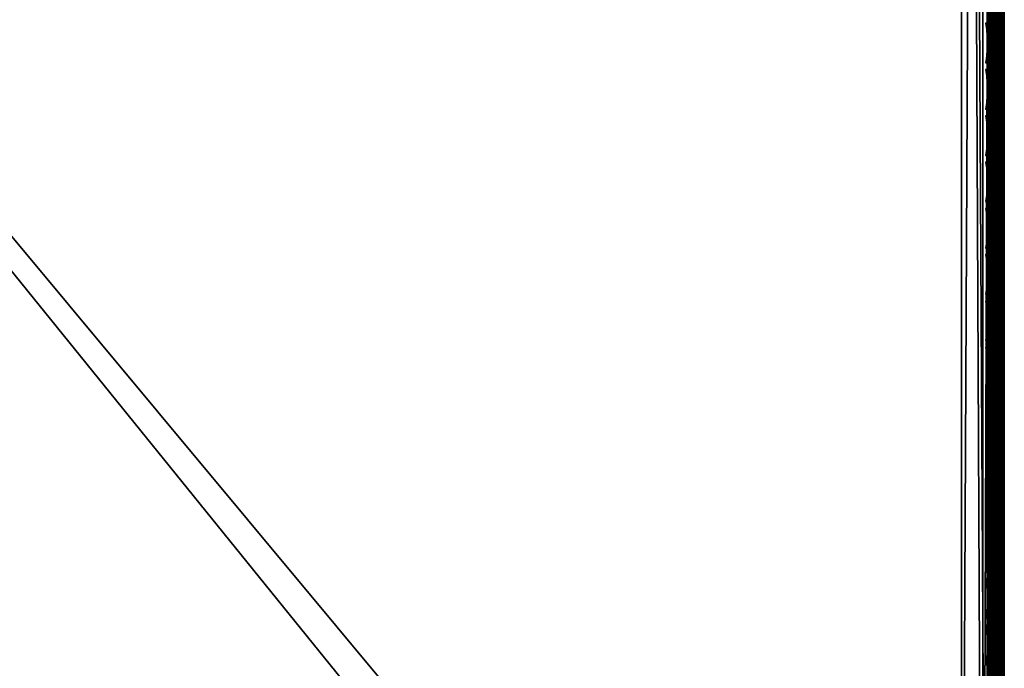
# Model space of a CAD drawing. Header units: inches. Extents: x 0 to 23, y -28 to 0.
# Tile 17 of 108: x 17.2 to 23, y -23.4 to -19.6. Entities that reach past the tile are written whole.
import ezdxf

# ---------------------------------------------------------------- set-up
doc = ezdxf.new("R2010")
doc.units = ezdxf.units.IN
doc.header["$LTSCALE"] = 0.03937
doc.header["$MEASUREMENT"] = 0
for name, color, linetype in [('A-FURN-3-ST', 151, 'Continuous'), ('A-FURN-3-ST-SEAM', 250, 'Continuous'), ('A-FURN-3-STITCH', 15, 'Continuous')]:
    doc.layers.add(name, color=color, linetype=linetype)
doc.layers.add('A-FURN-3-ST-LM', color=7, linetype='Continuous', true_color=0xffbd7a)

msp = doc.modelspace()

# ---------------------------------------------------------------- meshes
at = {"layer": 'A-FURN-3-ST'}
mesh = msp.add_polyface(dxfattribs=at)
corners = [(0.25, -0.4912, 5), (22.75, -27.51, 5), (0.25, -27.51, 5), (0.125, -0.4912, 5.0335), (0.125, -27.51, 5.0335), (0.0335, -0.4912, 5.125), (0.0335, -27.51, 5.125), (0, -0.4912, 5.25), (0, -27.51, 5.25), (0.25, -27.7013, 5.0381), (0.125, -27.6885, 5.069), (0.0335, -27.6535, 5.1535), (0, -27.635, 5.2835), (0.25, -26.91, 18), (0.125, -26.91, 17.9665), (0.25, -27.1947, 17.9625), (0.125, -27.186, 17.9302), (0.25, -27.46, 17.8526), (0.125, -27.4433, 17.8236), (0.25, -27.6878, 17.6778), (0.125, -27.6641, 17.6541), (0.0335, -26.91, 17.875), (0.0335, -27.1624, 17.8418), (0.0335, -27.3975, 17.7444), (0.0335, -27.5994, 17.5894), (0, -26.91, 17.75), (0, -27.13, 17.721), (0, -27.335, 17.6361), (0, -27.511, 17.501), (0.0335, -27.7544, 17.3875), (0, -27.6461, 17.325), (0.0335, -1.1, 17.875), (0.125, -1.1, 17.9665), (0.25, -1.1, 18), (22.75, -27.6878, 17.6778), (22.75, -27.46, 17.8526), (22.75, -27.1947, 17.9625), (0, -27.7265, 5.375), (0, -27.76, 5.5), (0, -0.2412, 5.5002), (0, -0.25, 16.9007), (0, -27.76, 16.9), (0, -1.1, 17.75), (0, -27.731, 17.12)]
mesh.append_faces([[corners[k] for k in face] for face in [(0, 1, 2), (3, 2, 4), (5, 4, 6), (7, 6, 8), (9, 10, 2), (2, 10, 4), (4, 10, 11), (4, 11, 6), (6, 11, 8), (8, 11, 12), (13, 14, 15), (15, 14, 16), (15, 16, 17), (17, 16, 18), (17, 18, 19), (19, 18, 20), (14, 21, 16), (16, 21, 22), (16, 22, 23, 18), (18, 23, 24, 20), (21, 25, 22), (22, 25, 26), (22, 26, 23), (23, 26, 27), (23, 27, 24), (24, 27, 28), (24, 28, 29), (29, 28, 30), (31, 25, 21), (32, 21, 14), (33, 14, 13), (19, 34, 17), (17, 35, 15), (15, 36, 13), (2, 1, 9), (12, 37, 8), (8, 38, 39), (40, 38, 41), (42, 41, 25), (25, 41, 43), (25, 43, 30), (30, 28, 25), (25, 28, 27), (25, 27, 26)]])
mesh = msp.add_polyface(dxfattribs=at)
corners = [(0.25, -1.1, 18), (22.75, -1.1, 18), (0.25, -0.8154, 17.9626), (22.75, -0.8154, 17.9626), (0.25, -0.5502, 17.8528), (22.75, -0.5502, 17.8528), (0.25, -0.3225, 17.6781), (0.25, -0.2998, 5.0381), (22.75, -0.2998, 5.0381), (0.25, -0.4912, 5), (0.25, -27.51, 5), (0.125, -0.4912, 5.0335), (0.125, -27.51, 5.0335), (0.0335, -0.4912, 5.125), (0.0335, -27.51, 5.125), (0, -0.4912, 5.25), (0.125, -0.3126, 5.069), (0.0335, -0.3477, 5.1536), (0, -0.3662, 5.2835), (0, -1.1, 17.75), (0.0335, -1.1, 17.875), (0, -0.8801, 17.7211), (0.0335, -0.8478, 17.8418), (0, -0.6752, 17.6362), (0.0335, -0.6127, 17.7445), (0, -0.4992, 17.5013), (0.0335, -0.4108, 17.5897), (0, -0.3641, 17.3254), (0.125, -1.1, 17.9665), (0.125, -0.8241, 17.9302), (0.125, -0.567, 17.8238), (0.125, -0.3462, 17.6544), (0, -26.91, 17.75), (0.0335, -26.91, 17.875), (0.125, -26.91, 17.9665), (0, -27.51, 5.25), (0, -0.2412, 5.5002), (0, -0.2747, 5.3751), (0, -27.76, 5.5), (0, -0.25, 16.9007), (0, -27.76, 16.9), (0, -0.2791, 17.1205), (0.25, -26.91, 18)]
mesh.append_faces([[corners[k] for k in face] for face in [(0, 1, 2), (2, 3, 4), (4, 5, 6), (7, 8, 9), (9, 10, 11), (11, 12, 13), (13, 14, 15), (16, 7, 11), (11, 7, 9), (11, 13, 16), (16, 13, 17), (13, 15, 17), (17, 15, 18), (19, 20, 21), (21, 20, 22), (21, 22, 23), (23, 22, 24), (23, 24, 25), (25, 24, 26), (25, 26, 27), (20, 28, 22), (22, 28, 29), (22, 29, 30, 24), (24, 30, 31, 26), (28, 0, 29), (29, 0, 2), (29, 2, 30), (30, 2, 4), (30, 4, 31), (31, 4, 6), (19, 32, 20), (20, 33, 28), (28, 34, 0), (35, 36, 15), (15, 37, 18), (36, 38, 39), (39, 40, 19), (21, 23, 19), (19, 23, 25), (19, 25, 27), (27, 41, 19), (19, 41, 39), (42, 1, 0)]])
mesh = msp.add_polyface(dxfattribs=at)
corners = [(22.9665, -0.4912, 5.125), (23, -27.51, 5.25), (22.9665, -27.51, 5.125), (22.875, -0.4912, 5.0335), (22.875, -27.51, 5.0335), (22.75, -0.4912, 5), (22.75, -27.51, 5), (22.875, -27.6885, 5.069), (22.75, -27.7013, 5.0381), (22.9665, -27.6535, 5.1535), (23, -27.635, 5.2835), (23, -26.91, 17.75), (22.9665, -26.91, 17.875), (23, -27.13, 17.721), (22.9665, -27.1624, 17.8418), (23, -27.335, 17.6361), (22.9665, -27.3975, 17.7444), (23, -27.511, 17.501), (22.9665, -27.5994, 17.5894), (23, -27.6461, 17.325), (22.875, -26.91, 17.9665), (22.875, -27.186, 17.9302), (22.875, -27.4433, 17.8236), (22.875, -27.6641, 17.6541), (22.75, -26.91, 18), (22.75, -27.1947, 17.9625), (22.75, -27.46, 17.8526), (22.75, -27.6878, 17.6778), (22.875, -1.1, 17.9665), (22.9665, -1.1, 17.875), (23, -1.1, 17.75), (23, -0.2412, 5.5002), (23, -27.76, 5.5), (23, -27.7265, 5.375), (23, -0.25, 16.9007), (23, -27.76, 16.9), (23, -27.731, 17.12), (0.25, -27.46, 17.8526), (0.25, -27.1947, 17.9625), (0.25, -26.91, 18), (0.25, -27.7013, 5.0381), (22.75, -1.1, 18)]
mesh.append_faces([[corners[k] for k in face] for face in [(0, 1, 2), (3, 2, 4), (5, 4, 6), (7, 8, 4), (4, 8, 6), (4, 2, 7), (7, 2, 9), (2, 1, 9), (9, 1, 10), (11, 12, 13), (13, 12, 14), (13, 14, 15), (15, 14, 16), (15, 16, 17), (17, 16, 18), (17, 18, 19), (12, 20, 14), (14, 20, 21), (14, 21, 22, 16), (16, 22, 23, 18), (20, 24, 21), (21, 24, 25), (21, 25, 22), (22, 25, 26), (22, 26, 23), (23, 26, 27), (28, 24, 20), (29, 20, 12), (30, 12, 11), (1, 31, 32), (1, 32, 33), (32, 34, 35), (35, 30, 11), (13, 15, 11), (11, 15, 17), (11, 17, 19), (19, 36, 11), (11, 36, 35), (33, 10, 1), (37, 27, 26), (38, 26, 25), (39, 25, 24), (40, 6, 8), (24, 41, 39)]])
mesh = msp.add_polyface(dxfattribs=at)
corners = [(23, -0.4912, 5.25), (23, -27.51, 5.25), (22.9665, -0.4912, 5.125), (22.9665, -27.51, 5.125), (22.875, -0.4912, 5.0335), (22.875, -27.51, 5.0335), (22.75, -0.4912, 5), (22.875, -0.3126, 5.069), (22.9665, -0.3477, 5.1536), (23, -0.3662, 5.2835), (22.75, -1.1, 18), (22.875, -1.1, 17.9665), (22.75, -0.8154, 17.9626), (22.875, -0.8241, 17.9302), (22.75, -0.5502, 17.8528), (22.875, -0.567, 17.8238), (22.75, -0.3225, 17.6781), (22.875, -0.3462, 17.6544), (22.9665, -1.1, 17.875), (22.9665, -0.8478, 17.8418), (22.9665, -0.6127, 17.7445), (22.9665, -0.4108, 17.5897), (23, -1.1, 17.75), (23, -0.8801, 17.7211), (23, -0.6752, 17.6362), (23, -0.4992, 17.5013), (22.9665, -0.2559, 17.3879), (23, -0.3641, 17.3254), (22.75, -26.91, 18), (22.875, -26.91, 17.9665), (22.9665, -26.91, 17.875), (0.25, -0.8154, 17.9626), (0.25, -0.5502, 17.8528), (0.25, -0.3225, 17.6781), (0.25, -0.4912, 5), (22.75, -0.2998, 5.0381), (22.75, -27.51, 5), (23, -0.2412, 5.5002), (23, -0.2747, 5.3751), (23, -0.25, 16.9007), (23, -27.76, 5.5), (23, -27.76, 16.9), (23, -0.2791, 17.1205)]
mesh.append_faces([[corners[k] for k in face] for face in [(0, 1, 2), (2, 3, 4), (4, 5, 6), (6, 7, 4), (4, 7, 8), (4, 8, 2), (2, 8, 0), (0, 8, 9), (10, 11, 12), (12, 11, 13), (12, 13, 14), (14, 13, 15), (14, 15, 16), (16, 15, 17), (11, 18, 13), (13, 18, 19), (13, 19, 20, 15), (15, 20, 21, 17), (18, 22, 19), (19, 22, 23), (19, 23, 20), (20, 23, 24), (20, 24, 21), (21, 24, 25), (21, 25, 26), (26, 25, 27), (10, 28, 11), (11, 29, 18), (18, 30, 22), (31, 10, 12), (32, 12, 14), (33, 14, 16), (34, 35, 6), (6, 36, 34), (0, 37, 1), (9, 38, 0), (37, 39, 40), (41, 39, 22), (39, 42, 22), (22, 42, 27), (22, 27, 25), (25, 24, 22), (22, 24, 23)]])
at = {"layer": 'A-FURN-3-ST-LM'}
mesh = msp.add_polyface(dxfattribs=at)
corners = [(0.1, -27.76, 18.5), (0.05, -27.76, 18.4866), (0.1201, -27.835, 18.5), (0.0768, -27.86, 18.4866), (0.175, -27.8899, 18.5), (0.15, -27.9332, 18.4866), (0.25, -27.91, 18.5), (0.25, -27.96, 18.4866), (0.1317, -27.9649, 18.45), (0.25, -27.9966, 18.45), (0.125, -27.9765, 18.4), (0.25, -28.01, 18.4), (0.0134, -27.76, 18.45), (0.0451, -27.8783, 18.45), (0, -27.76, 18.4), (0.0335, -27.885, 18.4), (0.1, -0.25, 18.5), (0.05, -0.25, 18.4866), (0.0134, -0.25, 18.45), (0, -0.25, 18.4), (22.75, -28.01, 18.4), (22.75, -27.9966, 18.45), (22.75, -27.96, 18.4866), (22.75, -27.91, 18.5), (0.25, -0.1, 18.5), (0.25, -0.05, 18.4866), (0.175, -0.1201, 18.5), (0.15, -0.0768, 18.4866), (0.1201, -0.175, 18.5), (0.0768, -0.15, 18.4866), (0.0451, -0.1317, 18.45), (0.0335, -0.125, 18.4), (0.25, -0.0134, 18.45), (0.1317, -0.0451, 18.45), (0.25, 0, 18.4), (0.125, -0.0335, 18.4), (23, -27.76, 18.4), (22.9866, -27.76, 18.45), (22.9665, -27.885, 18.4), (22.9549, -27.8783, 18.45), (22.875, -27.9765, 18.4), (22.8683, -27.9649, 18.45), (22.85, -27.9332, 18.4866), (22.825, -27.8899, 18.5), (22.95, -27.76, 18.4866), (22.9232, -27.86, 18.4866), (22.9, -27.76, 18.5), (22.8799, -27.835, 18.5), (22.75, -0.1, 18.5), (22.75, -0.05, 18.4866), (22.75, -0.0134, 18.45), (22.75, 0, 18.4), (23, -0.25, 18.4), (22.9866, -0.25, 18.45), (22.95, -0.25, 18.4866), (22.9, -0.25, 18.5), (22.875, -0.0335, 18.4), (22.8683, -0.0451, 18.45), (22.9665, -0.125, 18.4), (22.9549, -0.1317, 18.45), (22.9232, -0.15, 18.4866), (22.8799, -0.175, 18.5), (22.85, -0.0768, 18.4866), (22.825, -0.1201, 18.5), (23, -0.25, 18), (23, -27.76, 18), (22.9665, -27.885, 18), (22.875, -27.9765, 18), (22.75, -28.01, 18), (0.25, -28.01, 18), (0.125, -27.9765, 18), (0.0335, -27.885, 18), (0, -27.76, 18), (0, -0.25, 18), (0.0335, -0.125, 18), (0.125, -0.0335, 18), (0.25, 0, 18), (22.75, 0, 18), (22.875, -0.0335, 18), (22.9665, -0.125, 18)]
mesh.append_faces([[corners[k] for k in face] for face in [(0, 1, 2), (2, 1, 3), (2, 3, 4), (4, 3, 5), (4, 5, 6), (6, 5, 7), (7, 5, 8), (7, 8, 9), (9, 8, 10), (9, 10, 11), (1, 12, 3), (3, 12, 13), (3, 13, 8, 5), (12, 14, 13), (13, 14, 15), (13, 15, 8), (8, 15, 10), (0, 16, 1), (1, 16, 17), (1, 17, 12), (12, 17, 18), (12, 18, 14), (14, 18, 19), (11, 20, 9), (9, 20, 21), (9, 21, 7), (7, 21, 22), (7, 22, 6), (6, 22, 23), (24, 25, 26), (26, 25, 27), (26, 27, 28), (28, 27, 29), (28, 29, 16), (16, 29, 17), (17, 29, 30), (17, 30, 18), (18, 30, 31), (18, 31, 19), (25, 32, 27), (27, 32, 33), (27, 33, 30, 29), (32, 34, 33), (33, 34, 35), (33, 35, 30), (30, 35, 31), (36, 37, 38), (38, 37, 39), (38, 39, 40), (40, 39, 41), (40, 41, 20), (20, 41, 21), (21, 41, 42), (21, 42, 22), (22, 42, 43), (22, 43, 23), (37, 44, 39), (39, 44, 45), (39, 45, 42, 41), (44, 46, 45), (45, 46, 47), (45, 47, 42), (42, 47, 43), (24, 48, 25), (25, 48, 49), (25, 49, 32), (32, 49, 50), (32, 50, 34), (34, 50, 51), (36, 52, 37), (37, 52, 53), (37, 53, 44), (44, 53, 54), (44, 54, 46), (46, 54, 55), (51, 50, 56), (56, 50, 57), (56, 57, 58), (58, 57, 59), (58, 59, 52), (52, 59, 53), (53, 59, 60), (53, 60, 54), (54, 60, 61), (54, 61, 55), (50, 49, 57), (57, 49, 62), (57, 62, 60, 59), (49, 48, 62), (62, 48, 63), (62, 63, 60), (60, 63, 61), (52, 36, 64), (64, 36, 65), (65, 36, 66), (66, 36, 38), (66, 38, 67), (67, 38, 40), (67, 40, 68), (68, 40, 20), (20, 11, 68), (68, 11, 69), (69, 11, 70), (70, 11, 10), (70, 10, 71), (71, 10, 15), (71, 15, 72), (72, 15, 14), (2, 4, 0), (0, 4, 6), (0, 6, 24), (24, 6, 23), (24, 23, 48), (48, 23, 46), (48, 46, 55), (23, 43, 46), (46, 43, 47), (61, 63, 55), (55, 63, 48), (0, 24, 16), (16, 24, 26), (16, 26, 28), (14, 19, 72), (72, 19, 73), (73, 19, 74), (74, 19, 31), (74, 31, 75), (75, 31, 35), (75, 35, 76), (76, 35, 34), (34, 51, 76), (76, 51, 77), (77, 51, 78), (78, 51, 56), (78, 56, 79), (79, 56, 58), (79, 58, 64), (64, 58, 52)]])
mesh.append_faces([[corners[k] for k in face] for face in [(75, 73, 74), (67, 65, 66)]], dxfattribs={"vtx0": -1})
mesh.append_faces([[corners[k] for k in face] for face in [(70, 72, 69), (76, 73, 75), (78, 64, 77), (68, 65, 67)]], dxfattribs={"vtx0": -1, "vtx1": -1})
mesh.append_faces([[corners[k] for k in face] for face in [(69, 72, 76), (77, 65, 68)]], dxfattribs={"vtx0": -1, "vtx1": -1, "vtx2": -1})
mesh.append_faces([[corners[k] for k in face] for face in [(69, 76, 77), (77, 64, 65)]], dxfattribs={"vtx0": -1, "vtx2": -1})
mesh.append_faces([[corners[k] for k in face] for face in [(72, 73, 76), (68, 69, 77)]], dxfattribs={"vtx1": -1, "vtx2": -1})
mesh.append_faces([[corners[k] for k in face] for face in [(70, 71, 72), (78, 79, 64)]], dxfattribs={"vtx2": -1})
at = {"layer": 'A-FURN-3-ST-SEAM'}
mesh = msp.add_polyface(dxfattribs=at)
corners = [(22.9035, -27.1614, 17.8498), (22.9, -27.1658, 17.8666), (22.9, -27.0951, 17.8825), (22.9035, -26.91, 17.8826), (22.9, -26.91, 17.9), (22.9035, -23.3349, 17.8826), (22.9, -23.3349, 17.9), (22.9035, -19.7597, 17.8826), (22.9, -19.7597, 17.9), (22.9035, -16.1846, 17.8826), (22.9, -16.1846, 17.9), (22.9035, -12.6094, 17.8826), (22.9071, -16.1846, 17.9255), (22.9, -12.6094, 17.9), (22.9071, -19.7597, 17.9255), (22.9071, -26.91, 17.9255), (0.1, -26.91, 17.9), (0.0929, -26.91, 17.9255), (0.1, -27.0951, 17.8825), (0.0929, -27.1082, 17.906), (0.1, -27.1032, 17.881), (0.0929, -19.7597, 17.9255), (0.1, -19.7597, 17.9), (0.0929, -12.6094, 17.9255), (0.1, -12.6094, 17.9), (0.0812, -12.6094, 17.939), (0.0812, -19.7597, 17.939), (0.0812, -26.91, 17.939), (0.0812, -27.1108, 17.9192), (0.0872, -12.6094, 17.8675), (0.0965, -12.6094, 17.8826), (0.0965, -19.7597, 17.8826), (0.0872, -19.7597, 17.8675), (0.0965, -26.91, 17.8826), (0.0872, -26.91, 17.8675), (0.0965, -27.0999, 17.8639), (0.0872, -27.097, 17.8491)]
mesh.append_faces([[corners[k] for k in face] for face in [(0, 1, 2), (0, 2, 3), (3, 2, 4), (3, 4, 5), (5, 4, 6), (5, 6, 7), (7, 6, 8), (7, 8, 9), (9, 8, 10), (9, 10, 11), (12, 13, 10), (14, 10, 8), (15, 6, 4), (15, 4, 2), (16, 17, 18), (18, 17, 19), (18, 19, 20), (17, 16, 21), (21, 16, 22), (21, 22, 23), (23, 22, 24), (23, 25, 26, 21), (21, 26, 27, 17), (17, 27, 28, 19), (29, 30, 31, 32), (32, 31, 33, 34), (34, 33, 35, 36), (30, 24, 31), (31, 24, 22), (31, 22, 33), (33, 22, 16), (33, 16, 18), (33, 18, 35), (35, 18, 20)]])
mesh = msp.add_polyface(dxfattribs=at)
corners = [(22.9433, -19.7597, 17.8505), (22.9266, -19.7597, 17.8563), (22.9266, -16.1846, 17.8563), (22.9433, -16.1846, 17.8505), (22.9266, -12.6094, 17.8563), (22.9433, -12.6094, 17.8505), (22.9035, -12.6094, 17.8826), (22.9128, -12.6094, 17.8675), (22.9128, -16.1846, 17.8675), (22.9035, -16.1846, 17.8826), (22.9128, -19.7597, 17.8675), (22.9035, -19.7597, 17.8826), (22.9981, -12.6094, 17.8868), (22.9997, -12.6094, 17.9045), (22.9997, -16.1846, 17.9045), (22.9981, -16.1846, 17.8868), (22.9997, -19.7597, 17.9045), (22.9981, -19.7597, 17.8868), (22.9949, -12.6094, 17.9217), (22.9949, -16.1846, 17.9217), (22.9949, -19.7597, 17.9217), (22.9345, -16.1846, 17.9472), (22.9188, -16.1846, 17.939), (22.9188, -19.7597, 17.939), (22.9345, -19.7597, 17.9472), (22.9071, -16.1846, 17.9255), (22.9071, -19.7597, 17.9255), (22.9071, -23.3349, 17.9255), (22.9188, -23.3349, 17.939), (22.9, -16.1846, 17.9), (22.9, -19.7597, 17.9), (22.961, -23.3349, 17.8515), (22.9433, -23.3349, 17.8505), (22.961, -19.7597, 17.8515), (22.961, -16.1846, 17.8515), (22.961, -12.6094, 17.8515), (22.9845, -23.3349, 17.9362), (22.9949, -23.3349, 17.9217), (22.9845, -19.7597, 17.9362), (22.9845, -16.1846, 17.9362), (22.9845, -12.6094, 17.9362), (22.9266, -23.3349, 17.8563), (22.9128, -23.3349, 17.8675), (22.9772, -23.3349, 17.8588), (22.9772, -19.7597, 17.8588), (22.9772, -16.1846, 17.8588), (22.9772, -12.6094, 17.8588), (22.9981, -23.3349, 17.8868), (22.9696, -23.3349, 17.9459), (22.9696, -19.7597, 17.9459), (22.9696, -16.1846, 17.9459), (22.9696, -12.6094, 17.9459), (22.9345, -23.3349, 17.9472), (22.9345, -12.6094, 17.9472)]
mesh.append_faces([[corners[k] for k in face] for face in [(25, 29, 26), (26, 30, 27)]])
mesh.append_faces([[corners[k] for k in face] for face in [(23, 26, 27, 28)]], dxfattribs={"vtx0": -1})
mesh.append_faces([[corners[k] for k in face] for face in [(0, 1, 2, 3), (3, 2, 4, 5), (6, 7, 8, 9), (9, 8, 10, 11), (12, 13, 14, 15), (15, 14, 16, 17), (13, 18, 19, 14), (14, 19, 20, 16), (21, 22, 23, 24), (22, 25, 26, 23), (33, 0, 3, 34), (34, 3, 5, 35), (38, 20, 19, 39), (39, 19, 18, 40), (1, 10, 8, 2), (2, 8, 7, 4), (44, 33, 34, 45), (45, 34, 35, 46), (17, 44, 45, 15), (15, 45, 46, 12), (49, 38, 39, 50), (50, 39, 40, 51), (24, 49, 50, 21), (21, 50, 51, 53)]], dxfattribs={"vtx0": -1, "vtx2": -1})
mesh.append_faces([[corners[k] for k in face] for face in [(31, 32, 0, 33), (36, 37, 20, 38), (41, 42, 10, 1), (43, 31, 33, 44), (47, 43, 44, 17), (48, 36, 38, 49), (52, 48, 49, 24)]], dxfattribs={"vtx2": -1})
mesh = msp.add_polyface(dxfattribs=at)
corners = [(22.9433, -27.1531, 17.8187), (22.9266, -27.1546, 17.8243), (22.9266, -26.91, 17.8563), (22.9433, -26.91, 17.8505), (22.9266, -23.3349, 17.8563), (22.9433, -23.3349, 17.8505), (22.9266, -19.7597, 17.8563), (22.9433, -19.7597, 17.8505), (22.9035, -19.7597, 17.8826), (22.9128, -19.7597, 17.8675), (22.9128, -23.3349, 17.8675), (22.9035, -23.3349, 17.8826), (22.9128, -26.91, 17.8675), (22.9035, -26.91, 17.8826), (22.9128, -27.1575, 17.8352), (22.9035, -27.1614, 17.8498), (22.9981, -19.7597, 17.8868), (22.9997, -19.7597, 17.9045), (22.9997, -23.3349, 17.9045), (22.9981, -23.3349, 17.8868), (22.9997, -26.91, 17.9045), (22.9981, -26.91, 17.8868), (22.9997, -27.167, 17.871), (22.9981, -27.1624, 17.8538), (22.9949, -19.7597, 17.9217), (22.9949, -23.3349, 17.9217), (22.9949, -26.91, 17.9217), (22.9949, -27.1714, 17.8876), (22.9345, -19.7597, 17.9472), (22.9188, -19.7597, 17.939), (22.9188, -23.3349, 17.939), (22.9345, -23.3349, 17.9472), (22.9188, -26.91, 17.939), (22.9345, -26.91, 17.9472), (22.9188, -27.1758, 17.9043), (22.9345, -27.1779, 17.9122), (22.9071, -23.3349, 17.9255), (22.9071, -26.91, 17.9255), (22.9071, -27.1723, 17.8913), (22.9, -19.7597, 17.9), (22.9, -23.3349, 17.9), (22.9, -27.0951, 17.8825), (22.961, -27.1534, 17.8197), (22.961, -26.91, 17.8515), (22.961, -23.3349, 17.8515), (22.9845, -27.1751, 17.9016), (22.9845, -26.91, 17.9362), (22.9845, -23.3349, 17.9362), (22.9772, -27.1553, 17.8268), (22.9772, -26.91, 17.8588), (22.9772, -23.3349, 17.8588), (22.9696, -27.1775, 17.9109), (22.9696, -26.91, 17.9459), (22.9696, -23.3349, 17.9459)]
mesh.append_faces([[corners[k] for k in face] for face in [(0, 1, 2, 3), (3, 2, 4, 5), (11, 10, 12, 13), (13, 12, 14, 15), (19, 18, 20, 21), (21, 20, 22, 23), (18, 25, 26, 20), (20, 26, 27, 22), (31, 30, 32, 33), (33, 32, 34, 35), (30, 36, 37, 32), (32, 37, 38, 34), (36, 39, 40), (36, 40, 37), (37, 41, 38), (42, 0, 3, 43), (43, 3, 5, 44), (45, 27, 26, 46), (46, 26, 25, 47), (1, 14, 12, 2), (2, 12, 10, 4), (48, 42, 43, 49), (49, 43, 44, 50), (23, 48, 49, 21), (21, 49, 50, 19), (51, 45, 46, 52), (52, 46, 47, 53), (35, 51, 52, 33), (33, 52, 53, 31)]])
mesh.append_faces([[corners[k] for k in face] for face in [(8, 9, 10, 11), (16, 17, 18, 19), (17, 24, 25, 18), (28, 29, 30, 31)]], dxfattribs={"vtx0": -1})
mesh.append_faces([[corners[k] for k in face] for face in [(5, 4, 6, 7)]], dxfattribs={"vtx2": -1})
at = {"layer": 'A-FURN-3-STITCH'}
mesh = msp.add_polymesh((7, 4), dxfattribs=at)
for k, corner in enumerate([(22.8907, -19.8081, 17.9558), (22.8929, -19.8081, 17.9543), (22.8972, -19.8081, 17.9514), (22.8993, -19.8081, 17.9499), (22.895, -19.7696, 17.9615), (22.8997, -19.7696, 17.9637), (22.904, -19.7696, 17.9608), (22.9036, -19.7697, 17.9556), (22.8976, -19.7307, 17.9646), (22.9023, -19.7307, 17.9669), (22.9066, -19.7307, 17.964), (22.9062, -19.7308, 17.9588), (22.8984, -19.6916, 17.9652), (22.9031, -19.6916, 17.9675), (22.9074, -19.6916, 17.9646), (22.9071, -19.6917, 17.9594), (22.8976, -19.6526, 17.9633), (22.9023, -19.6525, 17.9656), (22.9066, -19.6526, 17.9627), (22.9062, -19.6527, 17.9575), (22.895, -19.6138, 17.9589), (22.8997, -19.6138, 17.9611), (22.904, -19.6138, 17.9582), (22.9036, -19.6139, 17.953), (22.8907, -19.5756, 17.9519), (22.8929, -19.5756, 17.9505), (22.8972, -19.5756, 17.9476), (22.8993, -19.5757, 17.9461)]):
    mesh.set_mesh_vertex(divmod(k, 4), corner)
mesh = msp.add_polymesh((7, 4), dxfattribs=at)
for k, corner in enumerate([(22.8907, -20.0796, 17.9558), (22.8929, -20.0796, 17.9543), (22.8972, -20.0797, 17.9514), (22.8993, -20.0797, 17.9499), (22.895, -20.0411, 17.9615), (22.8997, -20.0411, 17.9637), (22.904, -20.0411, 17.9608), (22.9036, -20.0412, 17.9556), (22.8976, -20.0022, 17.9646), (22.9023, -20.0022, 17.9669), (22.9066, -20.0023, 17.964), (22.9062, -20.0023, 17.9588), (22.8984, -19.9632, 17.9652), (22.9031, -19.9631, 17.9675), (22.9074, -19.9632, 17.9646), (22.9071, -19.9633, 17.9594), (22.8976, -19.9241, 17.9633), (22.9023, -19.9241, 17.9656), (22.9066, -19.9241, 17.9627), (22.9062, -19.9242, 17.9575), (22.895, -19.8853, 17.9589), (22.8997, -19.8853, 17.9611), (22.904, -19.8854, 17.9582), (22.9036, -19.8854, 17.953), (22.8907, -19.8471, 17.9519), (22.8929, -19.8471, 17.9505), (22.8972, -19.8472, 17.9476), (22.8993, -19.8472, 17.9461)]):
    mesh.set_mesh_vertex(divmod(k, 4), corner)
mesh = msp.add_polymesh((7, 4), dxfattribs=at)
for k, corner in enumerate([(22.8907, -20.3511, 17.9558), (22.8929, -20.3511, 17.9543), (22.8972, -20.3512, 17.9514), (22.8993, -20.3512, 17.9499), (22.895, -20.3127, 17.9615), (22.8997, -20.3126, 17.9637), (22.904, -20.3127, 17.9608), (22.9036, -20.3128, 17.9556), (22.8976, -20.2738, 17.9646), (22.9023, -20.2737, 17.9669), (22.9066, -20.2738, 17.964), (22.9062, -20.2739, 17.9588), (22.8984, -20.2347, 17.9652), (22.9031, -20.2346, 17.9675), (22.9074, -20.2347, 17.9646), (22.9071, -20.2348, 17.9594), (22.8976, -20.1956, 17.9633), (22.9023, -20.1956, 17.9656), (22.9066, -20.1957, 17.9627), (22.9062, -20.1957, 17.9575), (22.895, -20.1569, 17.9589), (22.8997, -20.1568, 17.9611), (22.904, -20.1569, 17.9582), (22.9036, -20.157, 17.953), (22.8907, -20.1186, 17.9519), (22.8929, -20.1187, 17.9505), (22.8972, -20.1187, 17.9476), (22.8993, -20.1187, 17.9461)]):
    mesh.set_mesh_vertex(divmod(k, 4), corner)
mesh = msp.add_polymesh((7, 4), dxfattribs=at)
for k, corner in enumerate([(22.8907, -20.6226, 17.9558), (22.8929, -20.6227, 17.9543), (22.8972, -20.6227, 17.9514), (22.8993, -20.6227, 17.9499), (22.895, -20.5842, 17.9615), (22.8997, -20.5842, 17.9637), (22.904, -20.5842, 17.9608), (22.9036, -20.5843, 17.9556), (22.8976, -20.5453, 17.9646), (22.9023, -20.5453, 17.9669), (22.9066, -20.5453, 17.964), (22.9062, -20.5454, 17.9588), (22.8984, -20.5062, 17.9652), (22.9031, -20.5062, 17.9675), (22.9074, -20.5062, 17.9646), (22.9071, -20.5063, 17.9594), (22.8976, -20.4672, 17.9633), (22.9023, -20.4671, 17.9656), (22.9066, -20.4672, 17.9627), (22.9062, -20.4673, 17.9575), (22.895, -20.4284, 17.9589), (22.8997, -20.4284, 17.9611), (22.904, -20.4284, 17.9582), (22.9036, -20.4285, 17.953), (22.8907, -20.3902, 17.9519), (22.8929, -20.3902, 17.9505), (22.8972, -20.3902, 17.9476), (22.8993, -20.3903, 17.9461)]):
    mesh.set_mesh_vertex(divmod(k, 4), corner)
mesh = msp.add_polymesh((7, 4), dxfattribs=at)
for k, corner in enumerate([(22.8907, -20.8942, 17.9558), (22.8929, -20.8942, 17.9543), (22.8972, -20.8942, 17.9514), (22.8993, -20.8943, 17.9499), (22.895, -20.8557, 17.9615), (22.8997, -20.8557, 17.9637), (22.904, -20.8557, 17.9608), (22.9036, -20.8558, 17.9556), (22.8976, -20.8168, 17.9646), (22.9023, -20.8168, 17.9669), (22.9066, -20.8168, 17.964), (22.9062, -20.8169, 17.9588), (22.8984, -20.7777, 17.9652), (22.9031, -20.7777, 17.9675), (22.9074, -20.7778, 17.9646), (22.9071, -20.7778, 17.9594), (22.8976, -20.7387, 17.9633), (22.9023, -20.7387, 17.9656), (22.9066, -20.7387, 17.9627), (22.9062, -20.7388, 17.9575), (22.895, -20.6999, 17.9589), (22.8997, -20.6999, 17.9611), (22.904, -20.6999, 17.9582), (22.9036, -20.7, 17.953), (22.8907, -20.6617, 17.9519), (22.8929, -20.6617, 17.9505), (22.8972, -20.6618, 17.9476), (22.8993, -20.6618, 17.9461)]):
    mesh.set_mesh_vertex(divmod(k, 4), corner)
mesh = msp.add_polymesh((7, 4), dxfattribs=at)
for k, corner in enumerate([(22.8907, -21.1657, 17.9558), (22.8929, -21.1657, 17.9543), (22.8972, -21.1658, 17.9514), (22.8993, -21.1658, 17.9499), (22.895, -21.1272, 17.9615), (22.8997, -21.1272, 17.9637), (22.904, -21.1273, 17.9608), (22.9036, -21.1273, 17.9556), (22.8976, -21.0884, 17.9646), (22.9023, -21.0883, 17.9669), (22.9066, -21.0884, 17.964), (22.9062, -21.0885, 17.9588), (22.8984, -21.0493, 17.9652), (22.9031, -21.0492, 17.9675), (22.9074, -21.0493, 17.9646), (22.9071, -21.0494, 17.9594), (22.8976, -21.0102, 17.9633), (22.9023, -21.0102, 17.9656), (22.9066, -21.0102, 17.9627), (22.9062, -21.0103, 17.9575), (22.895, -20.9715, 17.9589), (22.8997, -20.9714, 17.9611), (22.904, -20.9715, 17.9582), (22.9036, -20.9716, 17.953), (22.8907, -20.9332, 17.9519), (22.8929, -20.9332, 17.9505), (22.8972, -20.9333, 17.9476), (22.8993, -20.9333, 17.9461)]):
    mesh.set_mesh_vertex(divmod(k, 4), corner)
mesh = msp.add_polymesh((7, 4), dxfattribs=at)
for k, corner in enumerate([(22.8907, -21.4372, 17.9558), (22.8929, -21.4373, 17.9543), (22.8972, -21.4373, 17.9514), (22.8993, -21.4373, 17.9499), (22.895, -21.3988, 17.9615), (22.8997, -21.3987, 17.9637), (22.904, -21.3988, 17.9608), (22.9036, -21.3989, 17.9556), (22.8976, -21.3599, 17.9646), (22.9023, -21.3599, 17.9669), (22.9066, -21.3599, 17.964), (22.9062, -21.36, 17.9588), (22.8984, -21.3208, 17.9652), (22.9031, -21.3208, 17.9675), (22.9074, -21.3208, 17.9646), (22.9071, -21.3209, 17.9594), (22.8976, -21.2818, 17.9633), (22.9023, -21.2817, 17.9656), (22.9066, -21.2818, 17.9627), (22.9062, -21.2819, 17.9575), (22.895, -21.243, 17.9589), (22.8997, -21.243, 17.9611), (22.904, -21.243, 17.9582), (22.9036, -21.2431, 17.953), (22.8907, -21.2048, 17.9519), (22.8929, -21.2048, 17.9505), (22.8972, -21.2048, 17.9476), (22.8993, -21.2049, 17.9461)]):
    mesh.set_mesh_vertex(divmod(k, 4), corner)
mesh = msp.add_polymesh((7, 4), dxfattribs=at)
for k, corner in enumerate([(22.8907, -21.7088, 17.9558), (22.8929, -21.7088, 17.9543), (22.8972, -21.7088, 17.9514), (22.8993, -21.7089, 17.9499), (22.895, -21.6703, 17.9615), (22.8997, -21.6703, 17.9637), (22.904, -21.6703, 17.9608), (22.9036, -21.6704, 17.9556), (22.8976, -21.6314, 17.9646), (22.9023, -21.6314, 17.9669), (22.9066, -21.6314, 17.964), (22.9062, -21.6315, 17.9588), (22.8984, -21.5923, 17.9652), (22.9031, -21.5923, 17.9675), (22.9074, -21.5923, 17.9646), (22.9071, -21.5924, 17.9594), (22.8976, -21.5533, 17.9633), (22.9023, -21.5533, 17.9656), (22.9066, -21.5533, 17.9627), (22.9062, -21.5534, 17.9575), (22.895, -21.5145, 17.9589), (22.8997, -21.5145, 17.9611), (22.904, -21.5145, 17.9582), (22.9036, -21.5146, 17.953), (22.8907, -21.4763, 17.9519), (22.8929, -21.4763, 17.9505), (22.8972, -21.4764, 17.9476), (22.8993, -21.4764, 17.9461)]):
    mesh.set_mesh_vertex(divmod(k, 4), corner)
mesh = msp.add_polymesh((7, 4), dxfattribs=at)
for k, corner in enumerate([(22.8907, -21.9803, 17.9558), (22.8929, -21.9803, 17.9543), (22.8972, -21.9804, 17.9514), (22.8993, -21.9804, 17.9499), (22.895, -21.9418, 17.9615), (22.8997, -21.9418, 17.9637), (22.904, -21.9418, 17.9608), (22.9036, -21.9419, 17.9556), (22.8976, -21.903, 17.9646), (22.9023, -21.9029, 17.9669), (22.9066, -21.903, 17.964), (22.9062, -21.903, 17.9588), (22.8984, -21.8639, 17.9652), (22.9031, -21.8638, 17.9675), (22.9074, -21.8639, 17.9646), (22.9071, -21.864, 17.9594), (22.8976, -21.8248, 17.9633), (22.9023, -21.8248, 17.9656), (22.9066, -21.8248, 17.9627), (22.9062, -21.8249, 17.9575), (22.895, -21.7861, 17.9589), (22.8997, -21.786, 17.9611), (22.904, -21.7861, 17.9582), (22.9036, -21.7862, 17.953), (22.8907, -21.7478, 17.9519), (22.8929, -21.7478, 17.9505), (22.8972, -21.7479, 17.9476), (22.8993, -21.7479, 17.9461)]):
    mesh.set_mesh_vertex(divmod(k, 4), corner)
mesh = msp.add_polymesh((7, 4), dxfattribs=at)
for k, corner in enumerate([(22.8907, -22.2518, 17.9558), (22.8929, -22.2518, 17.9543), (22.8972, -22.2519, 17.9514), (22.8993, -22.2519, 17.9499), (22.895, -22.2134, 17.9615), (22.8997, -22.2133, 17.9637), (22.904, -22.2134, 17.9608), (22.9036, -22.2135, 17.9556), (22.8976, -22.1745, 17.9646), (22.9023, -22.1744, 17.9669), (22.9066, -22.1745, 17.964), (22.9062, -22.1746, 17.9588), (22.8984, -22.1354, 17.9652), (22.9031, -22.1354, 17.9675), (22.9074, -22.1354, 17.9646), (22.9071, -22.1355, 17.9594), (22.8976, -22.0963, 17.9633), (22.9023, -22.0963, 17.9656), (22.9066, -22.0964, 17.9627), (22.9062, -22.0964, 17.9575), (22.895, -22.0576, 17.9589), (22.8997, -22.0575, 17.9611), (22.904, -22.0576, 17.9582), (22.9036, -22.0577, 17.953), (22.8907, -22.0193, 17.9519), (22.8929, -22.0194, 17.9505), (22.8972, -22.0194, 17.9476), (22.8993, -22.0194, 17.9461)]):
    mesh.set_mesh_vertex(divmod(k, 4), corner)
mesh = msp.add_polymesh((7, 4), dxfattribs=at)
for k, corner in enumerate([(22.8907, -22.5233, 17.9558), (22.8929, -22.5234, 17.9543), (22.8972, -22.5234, 17.9514), (22.8993, -22.5234, 17.9499), (22.895, -22.4849, 17.9615), (22.8997, -22.4849, 17.9637), (22.904, -22.4849, 17.9608), (22.9036, -22.485, 17.9556), (22.8976, -22.446, 17.9646), (22.9023, -22.446, 17.9669), (22.9066, -22.446, 17.964), (22.9062, -22.4461, 17.9588), (22.8984, -22.4069, 17.9652), (22.9031, -22.4069, 17.9675), (22.9074, -22.4069, 17.9646), (22.9071, -22.407, 17.9594), (22.8976, -22.3679, 17.9633), (22.9023, -22.3678, 17.9656), (22.9066, -22.3679, 17.9627), (22.9062, -22.368, 17.9575), (22.895, -22.3291, 17.9589), (22.8997, -22.3291, 17.9611), (22.904, -22.3291, 17.9582), (22.9036, -22.3292, 17.953), (22.8907, -22.2909, 17.9519), (22.8929, -22.2909, 17.9505), (22.8972, -22.2909, 17.9476), (22.8993, -22.291, 17.9461)]):
    mesh.set_mesh_vertex(divmod(k, 4), corner)
mesh = msp.add_polymesh((7, 4), dxfattribs=at)
for k, corner in enumerate([(22.8907, -22.7949, 17.9558), (22.8929, -22.7949, 17.9543), (22.8972, -22.795, 17.9514), (22.8993, -22.795, 17.9499), (22.895, -22.7564, 17.9615), (22.8997, -22.7564, 17.9637), (22.904, -22.7564, 17.9608), (22.9036, -22.7565, 17.9556), (22.8976, -22.7175, 17.9646), (22.9023, -22.7175, 17.9669), (22.9066, -22.7176, 17.964), (22.9062, -22.7176, 17.9588), (22.8984, -22.6785, 17.9652), (22.9031, -22.6784, 17.9675), (22.9074, -22.6785, 17.9646), (22.9071, -22.6785, 17.9594), (22.8976, -22.6394, 17.9633), (22.9023, -22.6394, 17.9656), (22.9066, -22.6394, 17.9627), (22.9062, -22.6395, 17.9575), (22.895, -22.6006, 17.9589), (22.8997, -22.6006, 17.9611), (22.904, -22.6007, 17.9582), (22.9036, -22.6007, 17.953), (22.8907, -22.5624, 17.9519), (22.8929, -22.5624, 17.9505), (22.8972, -22.5625, 17.9476), (22.8993, -22.5625, 17.9461)]):
    mesh.set_mesh_vertex(divmod(k, 4), corner)
mesh = msp.add_polymesh((7, 4), dxfattribs=at)
for k, corner in enumerate([(22.8907, -23.0664, 17.9558), (22.8929, -23.0664, 17.9543), (22.8972, -23.0665, 17.9514), (22.8993, -23.0665, 17.9499), (22.895, -23.028, 17.9615), (22.8997, -23.0279, 17.9637), (22.904, -23.028, 17.9608), (22.9036, -23.0281, 17.9556), (22.8976, -22.9891, 17.9646), (22.9023, -22.989, 17.9669), (22.9066, -22.9891, 17.964), (22.9062, -22.9892, 17.9588), (22.8984, -22.95, 17.9652), (22.9031, -22.9499, 17.9675), (22.9074, -22.95, 17.9646), (22.9071, -22.9501, 17.9594), (22.8976, -22.9109, 17.9633), (22.9023, -22.9109, 17.9656), (22.9066, -22.9109, 17.9627), (22.9062, -22.911, 17.9575), (22.895, -22.8722, 17.9589), (22.8997, -22.8721, 17.9611), (22.904, -22.8722, 17.9582), (22.9036, -22.8723, 17.953), (22.8907, -22.8339, 17.9519), (22.8929, -22.834, 17.9505), (22.8972, -22.834, 17.9476), (22.8993, -22.834, 17.9461)]):
    mesh.set_mesh_vertex(divmod(k, 4), corner)
mesh = msp.add_polymesh((7, 4), dxfattribs=at)
for k, corner in enumerate([(22.8907, -23.3379, 17.9558), (22.8929, -23.338, 17.9543), (22.8972, -23.338, 17.9514), (22.8993, -23.338, 17.9499), (22.895, -23.2995, 17.9615), (22.8997, -23.2994, 17.9637), (22.904, -23.2995, 17.9608), (22.9036, -23.2996, 17.9556), (22.8976, -23.2606, 17.9646), (22.9023, -23.2606, 17.9669), (22.9066, -23.2606, 17.964), (22.9062, -23.2607, 17.9588), (22.8984, -23.2215, 17.9652), (22.9031, -23.2215, 17.9675), (22.9074, -23.2215, 17.9646), (22.9071, -23.2216, 17.9594), (22.8976, -23.1825, 17.9633), (22.9023, -23.1824, 17.9656), (22.9066, -23.1825, 17.9627), (22.9062, -23.1826, 17.9575), (22.895, -23.1437, 17.9589), (22.8997, -23.1437, 17.9611), (22.904, -23.1437, 17.9582), (22.9036, -23.1438, 17.953), (22.8907, -23.1055, 17.9519), (22.8929, -23.1055, 17.9505), (22.8972, -23.1055, 17.9476), (22.8993, -23.1056, 17.9461)]):
    mesh.set_mesh_vertex(divmod(k, 4), corner)

doc.saveas('drawing.dxf')
